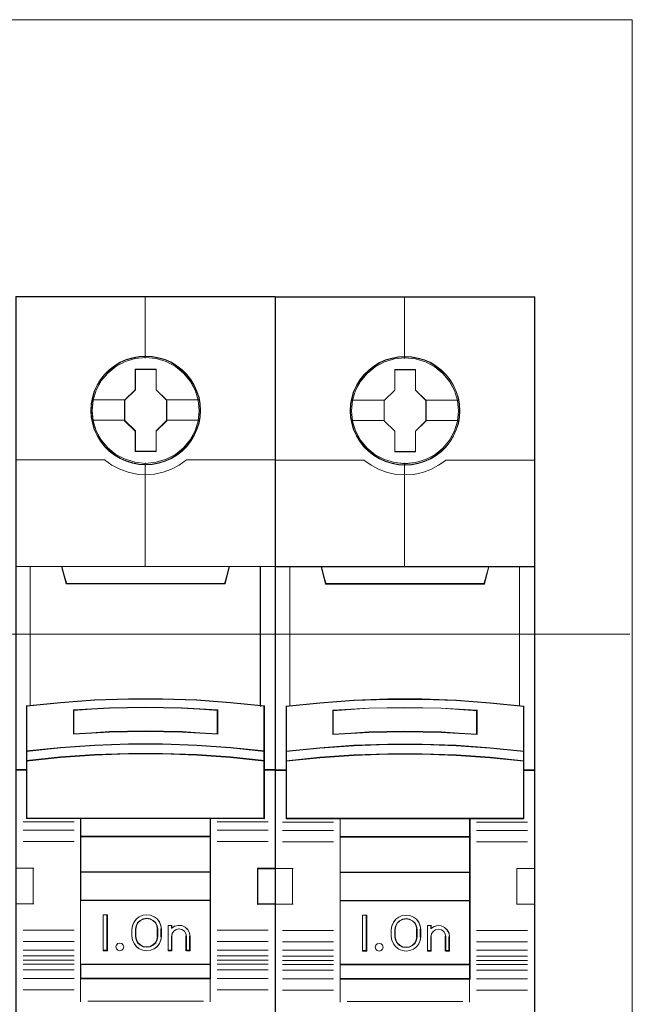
# Model space of a CAD drawing. Header units: millimetres. Extents: x 262469 to 275208, y -32539 to 9411.
# Tile 33 of 256: x 270200 to 270247, y -26477 to -26402. Entities that reach past the tile are written whole.
import ezdxf

# ---------------------------------------------------------------- set-up
doc = ezdxf.new("R2010")
doc.units = ezdxf.units.MM
doc.header["$LTSCALE"] = 100
doc.layers.add('$ ele elektryka', color=1, linetype='Continuous', lineweight=30)
doc.layers.add('$ IE SCHEMAT', color=7, linetype='Continuous', lineweight=0)

msp = doc.modelspace()

# ---------------------------------------------------------------- linework, layer by layer
at = {"layer": '$ ele elektryka', "color": 7, "lineweight": 0}
for points in [[(270219.283, -26422.946), (270199.493, -26422.946), (270199.493, -26512.893), (270219.283, -26512.893), (270219.283, -26422.946)], [(270239.072, -26422.97), (270219.283, -26422.97), (270219.283, -26512.917), (270239.072, -26512.917), (270239.072, -26422.97)], [(270213.579, -26431.644), (270213.554, -26431.146), (270213.474, -26430.649), (270213.302, -26430.17), (270213.099, -26429.709), (270212.841, -26429.279), (270212.534, -26428.897), (270212.165, -26428.545), (270211.76, -26428.236), (270211.354, -26427.969), (270210.875, -26427.763), (270210.396, -26427.623), (270209.892, -26427.526), (270209.394, -26427.502), (270208.89, -26427.526), (270208.398, -26427.623), (270207.901, -26427.763), (270207.446, -26427.969), (270207.016, -26428.236), (270206.616, -26428.545), (270206.242, -26428.897), (270205.953, -26429.279), (270205.682, -26429.709), (270205.461, -26430.17), (270205.332, -26430.649), (270205.234, -26431.146), (270205.197, -26431.644), (270205.234, -26432.135), (270205.332, -26432.62), (270205.461, -26433.099), (270205.682, -26433.554), (270205.953, -26433.99), (270206.242, -26434.384), (270206.616, -26434.736), (270207.016, -26435.045), (270207.446, -26435.3), (270207.901, -26435.506), (270208.398, -26435.652), (270208.89, -26435.755), (270209.394, -26435.779), (270209.892, -26435.755), (270210.396, -26435.652), (270210.875, -26435.506), (270211.354, -26435.3), (270211.76, -26435.045), (270212.165, -26434.736), (270212.534, -26434.384), (270212.841, -26433.99), (270213.099, -26433.554), (270213.302, -26433.099), (270213.474, -26432.62), (270213.554, -26432.135), (270213.579, -26431.644)], [(270213.579, -26431.644), (270213.554, -26431.146), (270213.474, -26430.649), (270213.302, -26430.17), (270213.099, -26429.709), (270212.841, -26429.279), (270212.534, -26428.897), (270212.165, -26428.545), (270211.76, -26428.236), (270211.354, -26427.969), (270210.875, -26427.763), (270210.396, -26427.623), (270209.892, -26427.526), (270209.394, -26427.502), (270208.89, -26427.526), (270208.398, -26427.623), (270207.901, -26427.763), (270207.446, -26427.969), (270207.016, -26428.236), (270206.616, -26428.545), (270206.242, -26428.897), (270205.953, -26429.279), (270205.682, -26429.709), (270205.461, -26430.17), (270205.332, -26430.649), (270205.234, -26431.146), (270205.197, -26431.644), (270205.234, -26432.135), (270205.332, -26432.62), (270205.461, -26433.099), (270205.682, -26433.554), (270205.953, -26433.99), (270206.242, -26434.384), (270206.616, -26434.736), (270207.016, -26435.045), (270207.446, -26435.3), (270207.901, -26435.506), (270208.398, -26435.652), (270208.89, -26435.755), (270209.394, -26435.779), (270209.892, -26435.755), (270210.396, -26435.652), (270210.875, -26435.506), (270211.354, -26435.3), (270211.76, -26435.045), (270212.165, -26434.736), (270212.534, -26434.384), (270212.841, -26433.99), (270213.099, -26433.554), (270213.302, -26433.099), (270213.474, -26432.62), (270213.554, -26432.135), (270213.579, -26431.644)], [(270233.368, -26431.667), (270233.344, -26431.17), (270233.264, -26430.672), (270233.092, -26430.193), (270232.889, -26429.733), (270232.631, -26429.302), (270232.324, -26428.92), (270231.955, -26428.568), (270231.549, -26428.259), (270231.144, -26427.992), (270230.664, -26427.786), (270230.185, -26427.647), (270229.681, -26427.55), (270229.184, -26427.525), (270228.68, -26427.55), (270228.188, -26427.647), (270227.69, -26427.786), (270227.236, -26427.992), (270226.806, -26428.259), (270226.406, -26428.568), (270226.031, -26428.92), (270225.743, -26429.302), (270225.472, -26429.733), (270225.251, -26430.193), (270225.122, -26430.672), (270225.024, -26431.17), (270224.987, -26431.667), (270225.024, -26432.158), (270225.122, -26432.643), (270225.251, -26433.122), (270225.472, -26433.577), (270225.743, -26434.014), (270226.031, -26434.408), (270226.406, -26434.759), (270226.806, -26435.069), (270227.236, -26435.323), (270227.69, -26435.53), (270228.188, -26435.675), (270228.68, -26435.778), (270229.184, -26435.802), (270229.681, -26435.778), (270230.185, -26435.675), (270230.664, -26435.53), (270231.144, -26435.323), (270231.549, -26435.069), (270231.955, -26434.759), (270232.324, -26434.408), (270232.631, -26434.014), (270232.889, -26433.577), (270233.092, -26433.122), (270233.264, -26432.643), (270233.344, -26432.158), (270233.368, -26431.667)], [(270233.368, -26431.667), (270233.344, -26431.17), (270233.264, -26430.672), (270233.092, -26430.193), (270232.889, -26429.733), (270232.631, -26429.302), (270232.324, -26428.92), (270231.955, -26428.568), (270231.549, -26428.259), (270231.144, -26427.992), (270230.664, -26427.786), (270230.185, -26427.647), (270229.681, -26427.55), (270229.184, -26427.525), (270228.68, -26427.55), (270228.188, -26427.647), (270227.69, -26427.786), (270227.236, -26427.992), (270226.806, -26428.259), (270226.406, -26428.568), (270226.031, -26428.92), (270225.743, -26429.302), (270225.472, -26429.733), (270225.251, -26430.193), (270225.122, -26430.672), (270225.024, -26431.17), (270224.987, -26431.667), (270225.024, -26432.158), (270225.122, -26432.643), (270225.251, -26433.122), (270225.472, -26433.577), (270225.743, -26434.014), (270226.031, -26434.408), (270226.406, -26434.759), (270226.806, -26435.069), (270227.236, -26435.323), (270227.69, -26435.53), (270228.188, -26435.675), (270228.68, -26435.778), (270229.184, -26435.802), (270229.681, -26435.778), (270230.185, -26435.675), (270230.664, -26435.53), (270231.144, -26435.323), (270231.549, -26435.069), (270231.955, -26434.759), (270232.324, -26434.408), (270232.631, -26434.014), (270232.889, -26433.577), (270233.092, -26433.122), (270233.264, -26432.643), (270233.344, -26432.158), (270233.368, -26431.667)], [(270208.601, -26428.499), (270210.201, -26428.499), (270210.201, -26430.072), (270210.994, -26430.849), (270210.994, -26432.421), (270210.201, -26433.21), (270210.201, -26434.77), (270208.601, -26434.77), (270208.601, -26433.21), (270207.789, -26432.421), (270207.789, -26430.849), (270208.601, -26430.072), (270208.601, -26428.499)], [(270208.601, -26428.499), (270210.201, -26428.499), (270210.201, -26428.499), (270210.201, -26430.072), (270210.201, -26430.072), (270210.994, -26430.849), (270210.994, -26430.849), (270210.994, -26432.421), (270210.994, -26432.421), (270210.201, -26433.21), (270210.201, -26433.21), (270210.201, -26434.77), (270210.201, -26434.77), (270208.601, -26434.77), (270208.601, -26434.77), (270208.601, -26433.21), (270208.601, -26433.21), (270207.789, -26432.421), (270207.789, -26432.421), (270207.789, -26430.849), (270207.789, -26430.849), (270208.601, -26430.072), (270208.601, -26430.072), (270208.601, -26428.499), (270208.601, -26428.499)], [(270208.61, -26428.519), (270210.188, -26428.519), (270210.188, -26430.081), (270210.971, -26430.853), (270210.971, -26432.416), (270210.188, -26433.2), (270210.188, -26434.751), (270208.61, -26434.751), (270208.61, -26433.2), (270207.808, -26432.416), (270207.808, -26430.853), (270208.61, -26430.081), (270208.61, -26428.519)], [(270228.391, -26428.523), (270229.99, -26428.523), (270229.99, -26430.095), (270230.784, -26430.872), (270230.784, -26432.444), (270229.99, -26433.233), (270229.99, -26434.794), (270228.391, -26434.794), (270228.391, -26433.233), (270227.579, -26432.444), (270227.579, -26430.872), (270228.391, -26430.095), (270228.391, -26428.523)], [(270228.391, -26428.523), (270229.99, -26428.523), (270229.99, -26428.523), (270229.99, -26430.095), (270229.99, -26430.095), (270230.784, -26430.872), (270230.784, -26430.872), (270230.784, -26432.444), (270230.784, -26432.444), (270229.99, -26433.233), (270229.99, -26433.233), (270229.99, -26434.794), (270229.99, -26434.794), (270228.391, -26434.794), (270228.391, -26434.794), (270228.391, -26433.233), (270228.391, -26433.233), (270227.579, -26432.444), (270227.579, -26432.444), (270227.579, -26430.872), (270227.579, -26430.872), (270228.391, -26430.095), (270228.391, -26430.095), (270228.391, -26428.523), (270228.391, -26428.523)], [(270228.399, -26428.542), (270229.978, -26428.542), (270229.978, -26430.105), (270230.761, -26430.877), (270230.761, -26432.439), (270229.978, -26433.224), (270229.978, -26434.774), (270228.399, -26434.774), (270228.399, -26433.224), (270227.598, -26432.439), (270227.598, -26430.877), (270228.399, -26430.105), (270228.399, -26428.542)], [(270203.331, -26444.875), (270215.445, -26444.875), (270215.794, -26443.529), (270209.382, -26443.529), (270202.981, -26443.529), (270203.331, -26444.875)], [(270227.879, -26453.673), (270230.476, -26453.673), (270233.072, -26453.769), (270235.662, -26453.951), (270238.252, -26454.205), (270238.252, -26457.657), (270238.252, -26458.394), (270238.252, -26459.09), (270239.072, -26459.09), (270239.072, -26443.552), (270237.97, -26443.552), (270235.576, -26443.552), (270235.227, -26444.852), (270223.128, -26444.852), (270222.779, -26443.552), (270220.385, -26443.552), (270219.283, -26443.552), (270219.283, -26459.09), (270220.103, -26459.09), (270220.103, -26458.394), (270220.103, -26457.657), (270220.103, -26454.205), (270222.681, -26453.951), (270225.283, -26453.769), (270227.879, -26453.673)], [(270223.12, -26444.898), (270235.234, -26444.898), (270235.584, -26443.552), (270229.171, -26443.552), (270222.771, -26443.552), (270223.12, -26444.898)], [(270213.283, -26457.193), (270215.873, -26457.37), (270218.464, -26457.638), (270218.464, -26454.158), (270215.873, -26453.902), (270213.283, -26453.719), (270210.686, -26453.622), (270208.089, -26453.622), (270205.493, -26453.719), (270202.89, -26453.902), (270200.312, -26454.158), (270200.312, -26457.638), (270202.89, -26457.37), (270205.493, -26457.193), (270208.089, -26457.102), (270210.686, -26457.102), (270213.283, -26457.193)], [(270233.072, -26457.217), (270235.663, -26457.393), (270238.254, -26457.662), (270238.254, -26454.182), (270235.663, -26453.926), (270233.072, -26453.743), (270230.476, -26453.645), (270227.879, -26453.645), (270225.282, -26453.743), (270222.68, -26453.926), (270220.101, -26454.182), (270220.101, -26457.662), (270222.68, -26457.393), (270225.282, -26457.217), (270227.879, -26457.125), (270230.476, -26457.125), (270233.072, -26457.217)], [(270214.898, -26454.476), (270214.898, -26456.319), (270212.143, -26456.165), (270209.382, -26456.115), (270206.633, -26456.165), (270203.878, -26456.319), (270203.878, -26454.476), (270206.633, -26454.315), (270209.382, -26454.266), (270212.143, -26454.315), (270214.898, -26454.476)], [(270212.143, -26456.165), (270214.898, -26456.319), (270214.898, -26454.476), (270212.143, -26454.315), (270209.382, -26454.266), (270206.633, -26454.315), (270203.878, -26454.476), (270203.878, -26456.319), (270206.633, -26456.165), (270209.382, -26456.115), (270212.143, -26456.165)], [(270234.688, -26454.499), (270234.688, -26456.342), (270231.932, -26456.188), (270229.171, -26456.139), (270226.422, -26456.188), (270223.667, -26456.342), (270223.667, -26454.499), (270226.422, -26454.339), (270229.171, -26454.289), (270231.932, -26454.339), (270234.688, -26454.499)], [(270231.932, -26456.188), (270234.688, -26456.342), (270234.688, -26454.499), (270231.932, -26454.339), (270229.171, -26454.289), (270226.422, -26454.339), (270223.667, -26454.499), (270223.667, -26456.342), (270226.422, -26456.188), (270229.171, -26456.139), (270231.932, -26456.188)], [(270215.873, -26457.336), (270213.283, -26457.154), (270210.686, -26457.06), (270208.089, -26457.06), (270205.493, -26457.154), (270202.89, -26457.336), (270200.312, -26457.611), (270200.312, -26458.376), (270202.89, -26458.1), (270205.493, -26457.918), (270208.089, -26457.824), (270210.686, -26457.824), (270213.283, -26457.918), (270215.873, -26458.1), (270218.464, -26458.376), (270218.464, -26457.611), (270215.873, -26457.336)], [(270235.663, -26457.359), (270233.072, -26457.177), (270230.476, -26457.083), (270227.879, -26457.083), (270225.282, -26457.177), (270222.68, -26457.359), (270220.101, -26457.635), (270220.101, -26458.399), (270222.68, -26458.123), (270225.282, -26457.942), (270227.879, -26457.848), (270230.476, -26457.848), (270233.072, -26457.942), (270235.663, -26458.123), (270238.254, -26458.399), (270238.254, -26457.635), (270235.663, -26457.359)], [(270213.283, -26457.889), (270210.686, -26457.797), (270208.089, -26457.797), (270205.493, -26457.889), (270202.89, -26458.065), (270200.312, -26458.333), (270200.312, -26459.033), (270200.312, -26462.768), (270204.439, -26462.768), (270214.336, -26462.768), (270218.464, -26462.768), (270218.464, -26459.033), (270218.464, -26458.333), (270215.873, -26458.065), (270213.283, -26457.889)], [(270233.072, -26457.912), (270230.476, -26457.821), (270227.879, -26457.821), (270225.282, -26457.912), (270222.68, -26458.088), (270220.101, -26458.356), (270220.101, -26459.056), (270220.101, -26462.792), (270224.229, -26462.792), (270234.126, -26462.792), (270238.254, -26462.792), (270238.254, -26459.056), (270238.254, -26458.356), (270235.663, -26458.088), (270233.072, -26457.912)], [(270204.429, -26464.15), (270214.347, -26464.15), (270214.347, -26462.722), (270204.429, -26462.722), (270204.429, -26464.15)], [(270224.218, -26464.173), (270234.137, -26464.173), (270234.137, -26462.745), (270224.218, -26462.745), (270224.218, -26464.173)], [(270214.347, -26464.103), (270204.429, -26464.103), (270204.429, -26466.862), (270214.347, -26466.862), (270214.347, -26464.103)], [(270234.137, -26464.127), (270224.218, -26464.127), (270224.218, -26466.886), (270234.137, -26466.886), (270234.137, -26464.127)], [(270214.347, -26466.816), (270204.429, -26466.816), (270204.429, -26469.024), (270214.347, -26469.024), (270214.347, -26466.816)], [(270234.137, -26466.839), (270224.218, -26466.839), (270224.218, -26469.047), (270234.137, -26469.047), (270234.137, -26466.839)], [(270204.429, -26473.902), (270214.347, -26473.902), (270214.347, -26468.977), (270204.429, -26468.977), (270204.429, -26473.902)], [(270224.218, -26473.925), (270234.137, -26473.925), (270234.137, -26469), (270224.218, -26469), (270224.218, -26473.925)], [(270206.481, -26470.095), (270206.481, -26472.854), (270206.152, -26472.854), (270206.152, -26470.095), (270206.481, -26470.095)], [(270210.555, -26470.916), (270210.598, -26471.192), (270210.598, -26471.756), (270210.555, -26472.032), (270210.436, -26472.302), (270210.267, -26472.535), (270210.036, -26472.701), (270209.762, -26472.811), (270209.474, -26472.854), (270209.181, -26472.811), (270208.906, -26472.701), (270208.681, -26472.535), (270208.506, -26472.302), (270208.388, -26472.032), (270208.344, -26471.756), (270208.344, -26471.192), (270208.388, -26470.916), (270208.506, -26470.647), (270208.681, -26470.414), (270208.906, -26470.248), (270209.181, -26470.138), (270209.474, -26470.095), (270209.762, -26470.138), (270210.036, -26470.248), (270210.267, -26470.414), (270210.436, -26470.647), (270210.555, -26470.916)], [(270226.271, -26470.118), (270226.271, -26472.877), (270225.941, -26472.877), (270225.941, -26470.118), (270226.271, -26470.118)], [(270230.344, -26470.94), (270230.388, -26471.216), (270230.388, -26471.78), (270230.344, -26472.056), (270230.226, -26472.325), (270230.057, -26472.558), (270229.826, -26472.724), (270229.551, -26472.834), (270229.264, -26472.877), (270228.97, -26472.834), (270228.696, -26472.724), (270228.471, -26472.558), (270228.296, -26472.325), (270228.177, -26472.056), (270228.134, -26471.78), (270228.134, -26471.216), (270228.177, -26470.94), (270228.296, -26470.67), (270228.471, -26470.437), (270228.696, -26470.271), (270228.97, -26470.161), (270229.264, -26470.118), (270229.551, -26470.161), (270229.826, -26470.271), (270230.057, -26470.437), (270230.226, -26470.67), (270230.344, -26470.94)], [(270210.315, -26471.756), (270210.315, -26471.191), (270210.271, -26470.945), (270210.158, -26470.711), (270209.963, -26470.526), (270209.73, -26470.409), (270209.472, -26470.366), (270209.208, -26470.409), (270208.976, -26470.526), (270208.781, -26470.711), (270208.667, -26470.945), (270208.623, -26471.191), (270208.623, -26471.756), (270208.667, -26472.002), (270208.781, -26472.236), (270208.976, -26472.421), (270209.208, -26472.538), (270209.472, -26472.574), (270209.73, -26472.538), (270209.963, -26472.421), (270210.158, -26472.236), (270210.271, -26472.002), (270210.315, -26471.756)], [(270211.608, -26470.968), (270211.885, -26470.906), (270212.149, -26470.931), (270212.407, -26471.042), (270212.608, -26471.234), (270212.747, -26471.475), (270212.791, -26471.747), (270212.791, -26472.854), (270212.502, -26472.854), (270212.502, -26471.747), (270212.457, -26471.524), (270212.344, -26471.345), (270212.162, -26471.221), (270211.935, -26471.178), (270211.722, -26471.221), (270211.546, -26471.345), (270211.413, -26471.524), (270211.376, -26471.747), (270211.376, -26472.854), (270211.099, -26472.854), (270211.099, -26470.906), (270211.376, -26470.906), (270211.376, -26471.116), (270211.608, -26470.968)], [(270230.105, -26471.78), (270230.105, -26471.214), (270230.061, -26470.968), (270229.948, -26470.734), (270229.753, -26470.55), (270229.52, -26470.433), (270229.262, -26470.39), (270228.998, -26470.433), (270228.765, -26470.55), (270228.57, -26470.734), (270228.457, -26470.968), (270228.413, -26471.214), (270228.413, -26471.78), (270228.457, -26472.026), (270228.57, -26472.259), (270228.765, -26472.444), (270228.998, -26472.561), (270229.262, -26472.598), (270229.52, -26472.561), (270229.753, -26472.444), (270229.948, -26472.259), (270230.061, -26472.026), (270230.105, -26471.78)], [(270231.398, -26470.991), (270231.675, -26470.929), (270231.939, -26470.954), (270232.197, -26471.065), (270232.398, -26471.257), (270232.536, -26471.498), (270232.581, -26471.77), (270232.581, -26472.877), (270232.291, -26472.877), (270232.291, -26471.77), (270232.247, -26471.548), (270232.134, -26471.368), (270231.952, -26471.245), (270231.725, -26471.201), (270231.511, -26471.245), (270231.335, -26471.368), (270231.203, -26471.548), (270231.165, -26471.77), (270231.165, -26472.877), (270230.889, -26472.877), (270230.889, -26470.929), (270231.165, -26470.929), (270231.165, -26471.139), (270231.398, -26470.991)], [(270207.676, -26472.408), (270207.715, -26472.552), (270207.676, -26472.697), (270207.569, -26472.808), (270207.423, -26472.854), (270207.264, -26472.808), (270207.164, -26472.697), (270207.118, -26472.552), (270207.164, -26472.408), (270207.264, -26472.297), (270207.423, -26472.264), (270207.569, -26472.297), (270207.676, -26472.408)], [(270227.465, -26472.431), (270227.505, -26472.576), (270227.465, -26472.72), (270227.359, -26472.831), (270227.213, -26472.877), (270227.054, -26472.831), (270226.954, -26472.72), (270226.907, -26472.576), (270226.954, -26472.431), (270227.054, -26472.32), (270227.213, -26472.287), (270227.359, -26472.32), (270227.465, -26472.431)], [(270214.347, -26473.855), (270204.429, -26473.855), (270204.429, -26474.988), (270214.347, -26474.988), (270214.347, -26473.855)], [(270234.137, -26473.878), (270224.218, -26473.878), (270224.218, -26475.011), (270234.137, -26475.011), (270234.137, -26473.878)]]:
    msp.add_lwpolyline(points, close=True, dxfattribs=at)
at = {"layer": '$ ele elektryka', "color": 139, "lineweight": 0}
for points in [[(270219.283, -26422.946), (270199.493, -26422.946), (270199.493, -26512.893), (270219.283, -26512.893), (270219.283, -26422.946)], [(270239.072, -26422.97), (270219.283, -26422.97), (270219.283, -26512.917), (270239.072, -26512.917), (270239.072, -26422.97)], [(270213.555, -26431.644), (270213.531, -26431.149), (270213.451, -26430.655), (270213.28, -26430.178), (270213.079, -26429.72), (270212.822, -26429.292), (270212.516, -26428.912), (270212.15, -26428.562), (270211.746, -26428.255), (270211.343, -26427.99), (270210.867, -26427.785), (270210.39, -26427.646), (270209.889, -26427.549), (270209.394, -26427.525), (270208.893, -26427.549), (270208.404, -26427.646), (270207.909, -26427.785), (270207.457, -26427.99), (270207.029, -26428.255), (270206.632, -26428.562), (270206.259, -26428.912), (270205.972, -26429.292), (270205.703, -26429.72), (270205.483, -26430.178), (270205.355, -26430.655), (270205.257, -26431.149), (270205.22, -26431.644), (270205.257, -26432.132), (270205.355, -26432.614), (270205.483, -26433.091), (270205.703, -26433.543), (270205.972, -26433.977), (270206.259, -26434.369), (270206.632, -26434.719), (270207.029, -26435.026), (270207.457, -26435.28), (270207.909, -26435.485), (270208.404, -26435.629), (270208.893, -26435.732), (270209.394, -26435.756), (270209.889, -26435.732), (270210.39, -26435.629), (270210.867, -26435.485), (270211.343, -26435.28), (270211.746, -26435.026), (270212.15, -26434.719), (270212.516, -26434.369), (270212.822, -26433.977), (270213.079, -26433.543), (270213.28, -26433.091), (270213.451, -26432.614), (270213.531, -26432.132), (270213.555, -26431.644)], [(270213.482, -26431.644), (270213.395, -26430.85), (270213.168, -26430.099), (270212.793, -26429.401), (270212.277, -26428.789), (270211.662, -26428.286), (270210.955, -26427.916), (270210.187, -26427.68), (270209.388, -26427.607), (270208.589, -26427.68), (270207.82, -26427.916), (270207.12, -26428.286), (270206.499, -26428.789), (270205.982, -26429.401), (270205.608, -26430.099), (270205.38, -26430.85), (270205.294, -26431.644), (270205.38, -26432.433), (270205.608, -26433.19), (270205.982, -26433.882), (270206.499, -26434.494), (270207.12, -26434.991), (270207.82, -26435.367), (270208.589, -26435.597), (270209.388, -26435.682), (270210.187, -26435.597), (270210.955, -26435.367), (270211.662, -26434.991), (270212.277, -26434.494), (270212.793, -26433.882), (270213.168, -26433.19), (270213.395, -26432.433), (270213.482, -26431.644)], [(270213.474, -26431.638), (270213.394, -26430.85), (270213.167, -26430.098), (270212.786, -26429.395), (270212.282, -26428.783), (270211.661, -26428.286), (270210.948, -26427.91), (270210.18, -26427.68), (270209.382, -26427.607), (270208.589, -26427.68), (270207.827, -26427.91), (270207.114, -26428.286), (270206.494, -26428.783), (270205.99, -26429.395), (270205.609, -26430.098), (270205.376, -26430.85), (270205.302, -26431.638), (270205.376, -26432.426), (270205.609, -26433.183), (270205.99, -26433.874), (270206.494, -26434.492), (270207.114, -26434.989), (270207.827, -26435.359), (270208.589, -26435.596), (270209.382, -26435.674), (270210.18, -26435.596), (270210.948, -26435.359), (270211.661, -26434.989), (270212.282, -26434.492), (270212.786, -26433.874), (270213.167, -26433.183), (270213.394, -26432.426), (270213.474, -26431.638)], [(270233.345, -26431.667), (270233.32, -26431.172), (270233.241, -26430.678), (270233.07, -26430.202), (270232.868, -26429.743), (270232.612, -26429.315), (270232.306, -26428.935), (270231.939, -26428.586), (270231.536, -26428.278), (270231.133, -26428.013), (270230.656, -26427.808), (270230.18, -26427.669), (270229.679, -26427.573), (270229.184, -26427.549), (270228.682, -26427.573), (270228.194, -26427.669), (270227.699, -26427.808), (270227.246, -26428.013), (270226.819, -26428.278), (270226.422, -26428.586), (270226.049, -26428.935), (270225.762, -26429.315), (270225.493, -26429.743), (270225.273, -26430.202), (270225.144, -26430.678), (270225.047, -26431.172), (270225.01, -26431.667), (270225.047, -26432.155), (270225.144, -26432.638), (270225.273, -26433.114), (270225.493, -26433.566), (270225.762, -26434), (270226.049, -26434.392), (270226.422, -26434.742), (270226.819, -26435.05), (270227.246, -26435.303), (270227.699, -26435.508), (270228.194, -26435.653), (270228.682, -26435.755), (270229.184, -26435.779), (270229.679, -26435.755), (270230.18, -26435.653), (270230.656, -26435.508), (270231.133, -26435.303), (270231.536, -26435.05), (270231.939, -26434.742), (270232.306, -26434.392), (270232.612, -26434), (270232.868, -26433.566), (270233.07, -26433.114), (270233.241, -26432.638), (270233.32, -26432.155), (270233.345, -26431.667)], [(270233.271, -26431.668), (270233.185, -26430.874), (270232.958, -26430.122), (270232.583, -26429.425), (270232.066, -26428.812), (270231.452, -26428.309), (270230.745, -26427.939), (270229.977, -26427.703), (270229.177, -26427.63), (270228.378, -26427.703), (270227.61, -26427.939), (270226.909, -26428.309), (270226.288, -26428.812), (270225.772, -26429.425), (270225.397, -26430.122), (270225.17, -26430.874), (270225.084, -26431.668), (270225.17, -26432.456), (270225.397, -26433.214), (270225.772, -26433.905), (270226.288, -26434.517), (270226.909, -26435.014), (270227.61, -26435.39), (270228.378, -26435.621), (270229.177, -26435.705), (270229.977, -26435.621), (270230.745, -26435.39), (270231.452, -26435.014), (270232.066, -26434.517), (270232.583, -26433.905), (270232.958, -26433.214), (270233.185, -26432.456), (270233.271, -26431.668)], [(270233.263, -26431.661), (270233.184, -26430.873), (270232.956, -26430.121), (270232.575, -26429.418), (270232.071, -26428.806), (270231.451, -26428.309), (270230.738, -26427.933), (270229.97, -26427.703), (270229.171, -26427.63), (270228.379, -26427.703), (270227.617, -26427.933), (270226.904, -26428.309), (270226.283, -26428.806), (270225.78, -26429.418), (270225.399, -26430.121), (270225.165, -26430.873), (270225.091, -26431.661), (270225.165, -26432.449), (270225.399, -26433.206), (270225.78, -26433.897), (270226.283, -26434.516), (270226.904, -26435.013), (270227.617, -26435.383), (270228.379, -26435.619), (270229.171, -26435.698), (270229.97, -26435.619), (270230.738, -26435.383), (270231.451, -26435.013), (270232.071, -26434.516), (270232.575, -26433.897), (270232.956, -26433.206), (270233.184, -26432.449), (270233.263, -26431.661)], [(270213.273, -26457.911), (270210.683, -26457.821), (270208.093, -26457.821), (270205.503, -26457.911), (270202.907, -26458.086), (270200.335, -26458.351), (270200.335, -26459.045), (270200.335, -26462.749), (270204.452, -26462.749), (270214.323, -26462.749), (270218.441, -26462.749), (270218.441, -26459.045), (270218.441, -26458.351), (270215.857, -26458.086), (270213.273, -26457.911)], [(270233.062, -26457.934), (270230.472, -26457.844), (270227.882, -26457.844), (270225.292, -26457.934), (270222.696, -26458.109), (270220.125, -26458.375), (270220.125, -26459.068), (270220.125, -26462.772), (270224.242, -26462.772), (270234.113, -26462.772), (270238.23, -26462.772), (270238.23, -26459.068), (270238.23, -26458.375), (270235.646, -26458.109), (270233.062, -26457.934)], [(270207.715, -26472.552), (270207.676, -26472.408), (270207.569, -26472.297), (270207.423, -26472.264), (270207.264, -26472.297), (270207.164, -26472.408), (270207.118, -26472.552), (270207.164, -26472.697), (270207.264, -26472.808), (270207.423, -26472.854), (270207.569, -26472.808), (270207.676, -26472.697), (270207.715, -26472.552)], [(270227.505, -26472.576), (270227.465, -26472.431), (270227.359, -26472.32), (270227.213, -26472.287), (270227.054, -26472.32), (270226.954, -26472.431), (270226.907, -26472.576), (270226.954, -26472.72), (270227.054, -26472.831), (270227.213, -26472.877), (270227.359, -26472.831), (270227.465, -26472.72), (270227.505, -26472.576)]]:
    msp.add_lwpolyline(points, close=True, dxfattribs=at)
at = {"layer": '$ ele elektryka', "color": 59, "lineweight": 0}
for points in [[(270219.259, -26422.97), (270199.516, -26422.97), (270199.516, -26512.874), (270219.259, -26512.874), (270219.259, -26422.97)], [(270239.049, -26422.993), (270219.306, -26422.993), (270219.306, -26512.897), (270239.049, -26512.897), (270239.049, -26422.993)], [(270203.331, -26444.875), (270215.445, -26444.875), (270215.794, -26443.529), (270209.382, -26443.529), (270202.981, -26443.529), (270203.331, -26444.875)], [(270227.882, -26453.668), (270230.472, -26453.668), (270233.063, -26453.765), (270235.646, -26453.945), (270238.23, -26454.199), (270238.23, -26457.641), (270238.23, -26458.377), (270238.23, -26459.07), (270239.049, -26459.07), (270239.049, -26443.575), (270237.949, -26443.575), (270235.561, -26443.575), (270235.213, -26444.871), (270223.142, -26444.871), (270222.794, -26443.575), (270220.405, -26443.575), (270219.306, -26443.575), (270219.306, -26459.07), (270220.124, -26459.07), (270220.124, -26458.377), (270220.124, -26457.641), (270220.124, -26454.199), (270222.696, -26453.945), (270225.292, -26453.765), (270227.882, -26453.668)], [(270223.12, -26444.898), (270235.234, -26444.898), (270235.584, -26443.552), (270229.171, -26443.552), (270222.771, -26443.552), (270223.12, -26444.898)], [(270213.283, -26457.193), (270215.873, -26457.37), (270218.464, -26457.638), (270218.464, -26454.158), (270215.873, -26453.902), (270213.283, -26453.719), (270210.686, -26453.622), (270208.089, -26453.622), (270205.493, -26453.719), (270202.89, -26453.902), (270200.312, -26454.158), (270200.312, -26457.638), (270202.89, -26457.37), (270205.493, -26457.193), (270208.089, -26457.102), (270210.686, -26457.102), (270213.283, -26457.193)], [(270233.072, -26457.217), (270235.663, -26457.393), (270238.254, -26457.662), (270238.254, -26454.182), (270235.663, -26453.926), (270233.072, -26453.743), (270230.476, -26453.645), (270227.879, -26453.645), (270225.282, -26453.743), (270222.68, -26453.926), (270220.101, -26454.182), (270220.101, -26457.662), (270222.68, -26457.393), (270225.282, -26457.217), (270227.879, -26457.125), (270230.476, -26457.125), (270233.072, -26457.217)], [(270214.898, -26454.476), (270214.898, -26456.319), (270212.143, -26456.165), (270209.382, -26456.115), (270206.633, -26456.165), (270203.878, -26456.319), (270203.878, -26454.476), (270206.633, -26454.315), (270209.382, -26454.266), (270212.143, -26454.315), (270214.898, -26454.476)], [(270212.143, -26456.165), (270214.898, -26456.319), (270214.898, -26454.476), (270212.143, -26454.315), (270209.382, -26454.266), (270206.633, -26454.315), (270203.878, -26454.476), (270203.878, -26456.319), (270206.633, -26456.165), (270209.382, -26456.115), (270212.143, -26456.165)], [(270212.131, -26456.148), (270214.875, -26456.299), (270214.875, -26454.491), (270212.131, -26454.334), (270209.382, -26454.285), (270206.644, -26454.334), (270203.901, -26454.491), (270203.901, -26456.299), (270206.644, -26456.148), (270209.382, -26456.1), (270212.131, -26456.148)], [(270234.688, -26454.499), (270234.688, -26456.342), (270231.932, -26456.188), (270229.171, -26456.139), (270226.422, -26456.188), (270223.667, -26456.342), (270223.667, -26454.499), (270226.422, -26454.339), (270229.171, -26454.289), (270231.932, -26454.339), (270234.688, -26454.499)], [(270231.932, -26456.188), (270234.688, -26456.342), (270234.688, -26454.499), (270231.932, -26454.339), (270229.171, -26454.289), (270226.422, -26454.339), (270223.667, -26454.499), (270223.667, -26456.342), (270226.422, -26456.188), (270229.171, -26456.139), (270231.932, -26456.188)], [(270231.921, -26456.172), (270234.664, -26456.323), (270234.664, -26454.514), (270231.921, -26454.357), (270229.171, -26454.309), (270226.434, -26454.357), (270223.691, -26454.514), (270223.691, -26456.323), (270226.434, -26456.172), (270229.171, -26456.123), (270231.921, -26456.172)], [(270215.873, -26457.336), (270213.283, -26457.154), (270210.686, -26457.06), (270208.089, -26457.06), (270205.493, -26457.154), (270202.89, -26457.336), (270200.312, -26457.611), (270200.312, -26458.376), (270202.89, -26458.1), (270205.493, -26457.918), (270208.089, -26457.824), (270210.686, -26457.824), (270213.283, -26457.918), (270215.873, -26458.1), (270218.464, -26458.376), (270218.464, -26457.611), (270215.873, -26457.336)], [(270215.857, -26457.349), (270213.273, -26457.174), (270210.683, -26457.083), (270208.093, -26457.083), (270205.503, -26457.174), (270202.907, -26457.349), (270200.335, -26457.615), (270200.335, -26458.352), (270202.907, -26458.086), (270205.503, -26457.911), (270208.093, -26457.821), (270210.683, -26457.821), (270213.273, -26457.911), (270215.857, -26458.086), (270218.441, -26458.352), (270218.441, -26457.615), (270215.857, -26457.349)], [(270235.663, -26457.359), (270233.072, -26457.177), (270230.476, -26457.083), (270227.879, -26457.083), (270225.282, -26457.177), (270222.68, -26457.359), (270220.101, -26457.635), (270220.101, -26458.399), (270222.68, -26458.123), (270225.282, -26457.942), (270227.879, -26457.848), (270230.476, -26457.848), (270233.072, -26457.942), (270235.663, -26458.123), (270238.254, -26458.399), (270238.254, -26457.635), (270235.663, -26457.359)], [(270235.646, -26457.373), (270233.062, -26457.197), (270230.472, -26457.107), (270227.882, -26457.107), (270225.292, -26457.197), (270222.696, -26457.373), (270220.125, -26457.638), (270220.125, -26458.376), (270222.696, -26458.11), (270225.292, -26457.934), (270227.882, -26457.844), (270230.472, -26457.844), (270233.062, -26457.934), (270235.646, -26458.11), (270238.23, -26458.376), (270238.23, -26457.638), (270235.646, -26457.373)], [(270213.283, -26457.889), (270210.686, -26457.797), (270208.089, -26457.797), (270205.493, -26457.889), (270202.89, -26458.065), (270200.312, -26458.333), (270200.312, -26459.033), (270200.312, -26462.768), (270204.439, -26462.768), (270214.336, -26462.768), (270218.464, -26462.768), (270218.464, -26459.033), (270218.464, -26458.333), (270215.873, -26458.065), (270213.283, -26457.889)], [(270233.072, -26457.912), (270230.476, -26457.821), (270227.879, -26457.821), (270225.282, -26457.912), (270222.68, -26458.088), (270220.101, -26458.356), (270220.101, -26459.056), (270220.101, -26462.792), (270224.229, -26462.792), (270234.126, -26462.792), (270238.254, -26462.792), (270238.254, -26459.056), (270238.254, -26458.356), (270235.663, -26458.088), (270233.072, -26457.912)], [(270204.429, -26464.15), (270214.347, -26464.15), (270214.347, -26462.722), (270204.429, -26462.722), (270204.429, -26464.15)], [(270204.452, -26464.127), (270214.324, -26464.127), (270214.324, -26462.745), (270204.452, -26462.745), (270204.452, -26464.127)], [(270224.218, -26464.173), (270234.137, -26464.173), (270234.137, -26462.745), (270224.218, -26462.745), (270224.218, -26464.173)], [(270224.242, -26464.15), (270234.113, -26464.15), (270234.113, -26462.768), (270224.242, -26462.768), (270224.242, -26464.15)], [(270214.347, -26464.103), (270204.429, -26464.103), (270204.429, -26466.862), (270214.347, -26466.862), (270214.347, -26464.103)], [(270214.324, -26464.123), (270204.452, -26464.123), (270204.452, -26466.839), (270214.324, -26466.839), (270214.324, -26464.123)], [(270234.137, -26464.127), (270224.218, -26464.127), (270224.218, -26466.886), (270234.137, -26466.886), (270234.137, -26464.127)], [(270234.113, -26464.146), (270224.242, -26464.146), (270224.242, -26466.862), (270234.113, -26466.862), (270234.113, -26464.146)], [(270214.347, -26466.816), (270204.429, -26466.816), (270204.429, -26469.024), (270214.347, -26469.024), (270214.347, -26466.816)], [(270214.324, -26466.835), (270204.452, -26466.835), (270204.452, -26469.004), (270214.324, -26469.004), (270214.324, -26466.835)], [(270234.137, -26466.839), (270224.218, -26466.839), (270224.218, -26469.047), (270234.137, -26469.047), (270234.137, -26466.839)], [(270234.113, -26466.858), (270224.242, -26466.858), (270224.242, -26469.028), (270234.113, -26469.028), (270234.113, -26466.858)], [(270204.429, -26473.902), (270214.347, -26473.902), (270214.347, -26468.977), (270204.429, -26468.977), (270204.429, -26473.902)], [(270224.218, -26473.925), (270234.137, -26473.925), (270234.137, -26469), (270224.218, -26469), (270224.218, -26473.925)], [(270206.481, -26470.095), (270206.481, -26472.854), (270206.152, -26472.854), (270206.152, -26470.095), (270206.481, -26470.095)], [(270210.555, -26470.916), (270210.598, -26471.192), (270210.598, -26471.756), (270210.555, -26472.032), (270210.436, -26472.302), (270210.267, -26472.535), (270210.036, -26472.701), (270209.762, -26472.811), (270209.474, -26472.854), (270209.181, -26472.811), (270208.906, -26472.701), (270208.681, -26472.535), (270208.506, -26472.302), (270208.388, -26472.032), (270208.344, -26471.756), (270208.344, -26471.192), (270208.388, -26470.916), (270208.506, -26470.647), (270208.681, -26470.414), (270208.906, -26470.248), (270209.181, -26470.138), (270209.474, -26470.095), (270209.762, -26470.138), (270210.036, -26470.248), (270210.267, -26470.414), (270210.436, -26470.647), (270210.555, -26470.916)], [(270226.271, -26470.118), (270226.271, -26472.877), (270225.941, -26472.877), (270225.941, -26470.118), (270226.271, -26470.118)], [(270230.344, -26470.94), (270230.388, -26471.216), (270230.388, -26471.78), (270230.344, -26472.056), (270230.226, -26472.325), (270230.057, -26472.558), (270229.826, -26472.724), (270229.551, -26472.834), (270229.264, -26472.877), (270228.97, -26472.834), (270228.696, -26472.724), (270228.471, -26472.558), (270228.296, -26472.325), (270228.177, -26472.056), (270228.134, -26471.78), (270228.134, -26471.216), (270228.177, -26470.94), (270228.296, -26470.67), (270228.471, -26470.437), (270228.696, -26470.271), (270228.97, -26470.161), (270229.264, -26470.118), (270229.551, -26470.161), (270229.826, -26470.271), (270230.057, -26470.437), (270230.226, -26470.67), (270230.344, -26470.94)], [(270210.315, -26471.756), (270210.315, -26471.191), (270210.271, -26470.945), (270210.158, -26470.711), (270209.963, -26470.526), (270209.73, -26470.409), (270209.472, -26470.366), (270209.208, -26470.409), (270208.976, -26470.526), (270208.781, -26470.711), (270208.667, -26470.945), (270208.623, -26471.191), (270208.623, -26471.756), (270208.667, -26472.002), (270208.781, -26472.236), (270208.976, -26472.421), (270209.208, -26472.538), (270209.472, -26472.574), (270209.73, -26472.538), (270209.963, -26472.421), (270210.158, -26472.236), (270210.271, -26472.002), (270210.315, -26471.756)], [(270210.292, -26471.751), (270210.292, -26471.196), (270210.249, -26470.954), (270210.139, -26470.724), (270209.949, -26470.543), (270209.723, -26470.428), (270209.472, -26470.386), (270209.215, -26470.428), (270208.989, -26470.543), (270208.8, -26470.724), (270208.689, -26470.954), (270208.647, -26471.196), (270208.647, -26471.751), (270208.689, -26471.993), (270208.8, -26472.223), (270208.989, -26472.404), (270209.215, -26472.519), (270209.472, -26472.555), (270209.723, -26472.519), (270209.949, -26472.404), (270210.139, -26472.223), (270210.249, -26471.993), (270210.292, -26471.751)], [(270211.608, -26470.968), (270211.885, -26470.906), (270212.149, -26470.931), (270212.407, -26471.042), (270212.608, -26471.234), (270212.747, -26471.475), (270212.791, -26471.747), (270212.791, -26472.854), (270212.502, -26472.854), (270212.502, -26471.747), (270212.457, -26471.524), (270212.344, -26471.345), (270212.162, -26471.221), (270211.935, -26471.178), (270211.722, -26471.221), (270211.546, -26471.345), (270211.413, -26471.524), (270211.376, -26471.747), (270211.376, -26472.854), (270211.099, -26472.854), (270211.099, -26470.906), (270211.376, -26470.906), (270211.376, -26471.116), (270211.608, -26470.968)], [(270230.105, -26471.78), (270230.105, -26471.214), (270230.061, -26470.968), (270229.948, -26470.734), (270229.753, -26470.55), (270229.52, -26470.433), (270229.262, -26470.39), (270228.998, -26470.433), (270228.765, -26470.55), (270228.57, -26470.734), (270228.457, -26470.968), (270228.413, -26471.214), (270228.413, -26471.78), (270228.457, -26472.026), (270228.57, -26472.259), (270228.765, -26472.444), (270228.998, -26472.561), (270229.262, -26472.598), (270229.52, -26472.561), (270229.753, -26472.444), (270229.948, -26472.259), (270230.061, -26472.026), (270230.105, -26471.78)], [(270230.082, -26471.775), (270230.082, -26471.219), (270230.039, -26470.977), (270229.929, -26470.747), (270229.739, -26470.566), (270229.513, -26470.451), (270229.262, -26470.409), (270229.005, -26470.451), (270228.779, -26470.566), (270228.589, -26470.747), (270228.479, -26470.977), (270228.436, -26471.219), (270228.436, -26471.775), (270228.479, -26472.016), (270228.589, -26472.246), (270228.779, -26472.427), (270229.005, -26472.542), (270229.262, -26472.578), (270229.513, -26472.542), (270229.739, -26472.427), (270229.929, -26472.246), (270230.039, -26472.016), (270230.082, -26471.775)], [(270231.398, -26470.991), (270231.675, -26470.929), (270231.939, -26470.954), (270232.197, -26471.065), (270232.398, -26471.257), (270232.536, -26471.498), (270232.581, -26471.77), (270232.581, -26472.877), (270232.291, -26472.877), (270232.291, -26471.77), (270232.247, -26471.548), (270232.134, -26471.368), (270231.952, -26471.245), (270231.725, -26471.201), (270231.511, -26471.245), (270231.335, -26471.368), (270231.203, -26471.548), (270231.165, -26471.77), (270231.165, -26472.877), (270230.889, -26472.877), (270230.889, -26470.929), (270231.165, -26470.929), (270231.165, -26471.139), (270231.398, -26470.991)], [(270207.676, -26472.408), (270207.715, -26472.552), (270207.676, -26472.697), (270207.569, -26472.808), (270207.423, -26472.854), (270207.264, -26472.808), (270207.164, -26472.697), (270207.118, -26472.552), (270207.164, -26472.408), (270207.264, -26472.297), (270207.423, -26472.264), (270207.569, -26472.297), (270207.676, -26472.408)], [(270227.465, -26472.431), (270227.505, -26472.576), (270227.465, -26472.72), (270227.359, -26472.831), (270227.213, -26472.877), (270227.054, -26472.831), (270226.954, -26472.72), (270226.907, -26472.576), (270226.954, -26472.431), (270227.054, -26472.32), (270227.213, -26472.287), (270227.359, -26472.32), (270227.465, -26472.431)], [(270214.347, -26473.855), (270204.429, -26473.855), (270204.429, -26474.988), (270214.347, -26474.988), (270214.347, -26473.855)], [(270214.324, -26473.878), (270204.452, -26473.878), (270204.452, -26474.965), (270214.324, -26474.965), (270214.324, -26473.878)], [(270234.137, -26473.878), (270224.218, -26473.878), (270224.218, -26475.011), (270234.137, -26475.011), (270234.137, -26473.878)], [(270234.113, -26473.902), (270224.242, -26473.902), (270224.242, -26474.988), (270234.113, -26474.988), (270234.113, -26473.902)]]:
    msp.add_lwpolyline(points, close=True, dxfattribs=at)
at = {"layer": '$ ele elektryka', "color": 139, "lineweight": 0}
for points in [[(270209.357, -26422.946), (270209.357, -26427.657)], [(270229.146, -26422.97), (270229.146, -26427.681)], [(270199.493, -26435.407), (270206.303, -26435.407)], [(270206.256, -26435.407), (270206.81, -26435.802), (270207.413, -26436.122), (270208.047, -26436.341), (270208.717, -26436.492), (270209.382, -26436.536), (270210.058, -26436.492), (270210.729, -26436.341), (270211.363, -26436.122), (270211.953, -26435.802), (270212.519, -26435.407)], [(270209.357, -26435.624), (270209.357, -26443.579)], [(270212.473, -26435.407), (270219.283, -26435.407)], [(270219.283, -26435.43), (270226.093, -26435.43)], [(270226.046, -26435.43), (270226.6, -26435.825), (270227.203, -26436.145), (270227.836, -26436.365), (270228.507, -26436.515), (270229.171, -26436.559), (270229.848, -26436.515), (270230.519, -26436.365), (270231.152, -26436.145), (270231.743, -26435.825), (270232.309, -26435.43)], [(270229.146, -26435.647), (270229.146, -26443.602)], [(270232.262, -26435.43), (270239.072, -26435.43)], [(270199.493, -26443.529), (270219.283, -26443.529)], [(270202.981, -26443.529), (270203.377, -26444.875)], [(270215.794, -26443.529), (270215.398, -26444.875)], [(270219.283, -26443.552), (270239.072, -26443.552)], [(270222.771, -26443.552), (270223.167, -26444.898)], [(270235.584, -26443.552), (270235.188, -26444.898)], [(270203.327, -26444.825), (270215.445, -26444.825)], [(270223.116, -26444.848), (270235.235, -26444.848)], [(270218.464, -26454.196), (270215.873, -26453.922), (270213.283, -26453.726), (270210.686, -26453.622), (270208.089, -26453.622), (270205.493, -26453.726), (270202.89, -26453.922), (270200.312, -26454.196)], [(270238.254, -26454.22), (270235.663, -26453.945), (270233.072, -26453.75), (270230.476, -26453.645), (270227.879, -26453.645), (270225.282, -26453.75), (270222.68, -26453.945), (270220.101, -26454.22)], [(270200.312, -26454.15), (270200.312, -26462.768)], [(270214.898, -26454.518), (270212.143, -26454.325), (270209.382, -26454.266), (270206.633, -26454.325), (270203.878, -26454.518)], [(270203.878, -26456.319), (270203.878, -26454.472)], [(270214.847, -26456.319), (270214.847, -26454.472)], [(270218.417, -26462.768), (270218.417, -26454.15)], [(270218.441, -26462.811), (270218.441, -26454.192)], [(270220.101, -26454.173), (270220.101, -26462.792)], [(270234.688, -26454.542), (270231.932, -26454.349), (270229.171, -26454.289), (270226.422, -26454.349), (270223.667, -26454.542)], [(270223.667, -26456.342), (270223.667, -26454.495)], [(270234.637, -26456.342), (270234.637, -26454.495)], [(270238.207, -26462.792), (270238.207, -26454.173)], [(270214.898, -26456.319), (270212.143, -26456.134), (270209.382, -26456.074), (270206.633, -26456.134), (270203.878, -26456.319)], [(270234.688, -26456.342), (270231.932, -26456.157), (270229.171, -26456.098), (270226.422, -26456.157), (270223.667, -26456.342)], [(270218.464, -26457.638), (270215.873, -26457.349), (270213.283, -26457.159), (270210.686, -26457.06), (270208.089, -26457.06), (270205.493, -26457.159), (270202.89, -26457.349), (270200.312, -26457.638)], [(270238.254, -26457.662), (270235.663, -26457.372), (270233.072, -26457.182), (270230.476, -26457.083), (270227.879, -26457.083), (270225.282, -26457.182), (270222.68, -26457.372), (270220.101, -26457.662)], [(270218.464, -26458.376), (270215.873, -26458.086), (270213.283, -26457.896), (270210.686, -26457.797), (270208.089, -26457.797), (270205.493, -26457.896), (270202.89, -26458.086), (270200.312, -26458.376)], [(270238.254, -26458.399), (270235.663, -26458.11), (270233.072, -26457.919), (270230.476, -26457.821), (270227.879, -26457.821), (270225.282, -26457.919), (270222.68, -26458.11), (270220.101, -26458.399)], [(270200.358, -26459.02), (270199.493, -26459.02)], [(270219.283, -26459.02), (270218.417, -26459.02)], [(270219.306, -26459.062), (270218.441, -26459.062)], [(270220.148, -26459.043), (270219.283, -26459.043)], [(270239.072, -26459.043), (270238.207, -26459.043)], [(270218.464, -26462.722), (270200.312, -26462.722)], [(270204.429, -26462.722), (270204.429, -26474.988)], [(270204.429, -26462.722), (270214.347, -26462.722)], [(270214.3, -26462.722), (270214.3, -26474.988)], [(270238.254, -26462.745), (270220.101, -26462.745)], [(270224.218, -26462.745), (270224.218, -26475.011)], [(270224.218, -26462.745), (270234.137, -26462.745)], [(270234.09, -26462.745), (270234.09, -26475.011)], [(270203.924, -26463.013), (270200.044, -26463.013)], [(270214.847, -26463.013), (270218.732, -26463.013)], [(270223.714, -26463.036), (270219.834, -26463.036)], [(270234.637, -26463.036), (270238.521, -26463.036)], [(270203.924, -26463.657), (270200.044, -26463.657)], [(270204.429, -26464.103), (270214.347, -26464.103)], [(270214.847, -26463.657), (270218.732, -26463.657)], [(270223.714, -26463.68), (270219.834, -26463.68)], [(270224.218, -26464.127), (270234.137, -26464.127)], [(270234.637, -26463.68), (270238.521, -26463.68)], [(270203.924, -26464.518), (270200.044, -26464.518)], [(270214.847, -26464.518), (270218.732, -26464.518)], [(270223.714, -26464.542), (270219.834, -26464.542)], [(270234.637, -26464.542), (270238.521, -26464.542)], [(270199.493, -26466.544), (270200.855, -26466.544)], [(270200.804, -26466.544), (270200.804, -26469.303)], [(270204.429, -26466.816), (270214.347, -26466.816)], [(270217.921, -26469.303), (270217.921, -26466.544)], [(270217.921, -26466.544), (270219.283, -26466.544)], [(270217.944, -26469.346), (270217.944, -26466.587)], [(270217.944, -26466.587), (270219.306, -26466.587)], [(270219.283, -26466.567), (270220.645, -26466.567)], [(270220.594, -26466.567), (270220.594, -26469.326)], [(270224.218, -26466.839), (270234.137, -26466.839)], [(270237.71, -26469.326), (270237.71, -26466.567)], [(270237.71, -26466.567), (270239.072, -26466.567)], [(270199.493, -26469.257), (270200.855, -26469.257)], [(270204.429, -26468.977), (270214.347, -26468.977)], [(270217.921, -26469.257), (270219.283, -26469.257)], [(270217.944, -26469.299), (270219.306, -26469.299)], [(270219.283, -26469.28), (270220.645, -26469.28)], [(270224.218, -26469), (270234.137, -26469)], [(270237.71, -26469.28), (270239.072, -26469.28)], [(270206.481, -26470.095), (270206.152, -26470.095)], [(270206.152, -26470.095), (270206.152, -26472.854)], [(270206.431, -26470.095), (270206.431, -26472.854)], [(270210.598, -26471.22), (270210.555, -26470.937), (270210.436, -26470.661), (270210.267, -26470.422), (270210.036, -26470.252), (270209.762, -26470.139), (270209.474, -26470.095), (270209.181, -26470.139), (270208.906, -26470.252), (270208.681, -26470.422), (270208.506, -26470.661), (270208.388, -26470.937), (270208.344, -26471.22)], [(270226.271, -26470.118), (270225.941, -26470.118)], [(270225.941, -26470.118), (270225.941, -26472.877)], [(270226.221, -26470.118), (270226.221, -26472.877)], [(270230.388, -26471.243), (270230.344, -26470.961), (270230.226, -26470.684), (270230.057, -26470.445), (270229.826, -26470.275), (270229.551, -26470.162), (270229.264, -26470.118), (270228.97, -26470.162), (270228.696, -26470.275), (270228.471, -26470.445), (270228.296, -26470.684), (270228.177, -26470.961), (270228.134, -26471.243)], [(270210.315, -26471.22), (270210.271, -26470.965), (270210.158, -26470.723), (270209.963, -26470.532), (270209.73, -26470.411), (270209.472, -26470.366), (270209.208, -26470.411), (270208.976, -26470.532), (270208.781, -26470.723), (270208.667, -26470.965), (270208.623, -26471.22)], [(270211.099, -26470.906), (270211.413, -26470.906)], [(270211.099, -26470.906), (270211.099, -26472.854)], [(270211.367, -26470.906), (270211.367, -26471.158)], [(270212.791, -26471.775), (270212.747, -26471.494), (270212.607, -26471.245), (270212.405, -26471.046), (270212.145, -26470.931), (270211.879, -26470.906), (270211.601, -26470.97), (270211.367, -26471.123)], [(270230.105, -26471.243), (270230.061, -26470.989), (270229.948, -26470.746), (270229.753, -26470.555), (270229.52, -26470.434), (270229.262, -26470.39), (270228.998, -26470.434), (270228.765, -26470.555), (270228.57, -26470.746), (270228.457, -26470.989), (270228.413, -26471.243)], [(270230.889, -26470.929), (270231.203, -26470.929)], [(270230.889, -26470.929), (270230.889, -26472.877)], [(270231.156, -26470.929), (270231.156, -26471.181)], [(270232.581, -26471.798), (270232.536, -26471.517), (270232.397, -26471.268), (270232.194, -26471.07), (270231.935, -26470.955), (270231.669, -26470.929), (270231.391, -26470.993), (270231.156, -26471.146)], [(270203.924, -26471.274), (270200.044, -26471.274)], [(270208.344, -26471.775), (270208.344, -26471.174)], [(270208.344, -26471.728), (270208.388, -26472.011), (270208.506, -26472.288), (270208.681, -26472.527), (270208.906, -26472.697), (270209.181, -26472.81), (270209.474, -26472.854), (270209.762, -26472.81), (270210.036, -26472.697), (270210.267, -26472.527), (270210.436, -26472.288), (270210.555, -26472.011), (270210.598, -26471.728)], [(270208.623, -26471.775), (270208.623, -26471.174)], [(270208.623, -26471.728), (270208.667, -26471.983), (270208.781, -26472.225), (270208.976, -26472.415), (270209.208, -26472.536), (270209.472, -26472.574), (270209.73, -26472.536), (270209.963, -26472.415), (270210.158, -26472.225), (270210.271, -26471.983), (270210.315, -26471.728)], [(270210.269, -26471.775), (270210.269, -26471.174)], [(270210.548, -26471.775), (270210.548, -26471.174)], [(270212.508, -26471.775), (270212.463, -26471.54), (270212.348, -26471.35), (270212.163, -26471.219), (270211.934, -26471.174), (270211.717, -26471.219), (270211.539, -26471.35), (270211.405, -26471.54), (270211.367, -26471.775)], [(270211.367, -26471.728), (270211.367, -26472.854)], [(270212.461, -26471.728), (270212.461, -26472.854)], [(270212.74, -26471.728), (270212.74, -26472.854)], [(270214.847, -26471.274), (270218.732, -26471.274)], [(270223.714, -26471.298), (270219.834, -26471.298)], [(270228.134, -26471.798), (270228.134, -26471.197)], [(270228.134, -26471.752), (270228.177, -26472.035), (270228.296, -26472.311), (270228.471, -26472.55), (270228.696, -26472.72), (270228.97, -26472.833), (270229.264, -26472.877), (270229.551, -26472.833), (270229.826, -26472.72), (270230.057, -26472.55), (270230.226, -26472.311), (270230.344, -26472.035), (270230.388, -26471.752)], [(270228.413, -26471.798), (270228.413, -26471.197)], [(270228.413, -26471.752), (270228.457, -26472.006), (270228.57, -26472.248), (270228.765, -26472.439), (270228.998, -26472.56), (270229.262, -26472.598), (270229.52, -26472.56), (270229.753, -26472.439), (270229.948, -26472.248), (270230.061, -26472.006), (270230.105, -26471.752)], [(270230.058, -26471.798), (270230.058, -26471.197)], [(270230.338, -26471.798), (270230.338, -26471.197)], [(270232.297, -26471.798), (270232.253, -26471.563), (270232.138, -26471.373), (270231.953, -26471.243), (270231.724, -26471.197), (270231.507, -26471.243), (270231.329, -26471.373), (270231.195, -26471.563), (270231.156, -26471.798)], [(270231.156, -26471.752), (270231.156, -26472.877)], [(270232.251, -26471.752), (270232.251, -26472.877)], [(270232.53, -26471.752), (270232.53, -26472.877)], [(270234.637, -26471.298), (270238.521, -26471.298)], [(270203.924, -26472.144), (270200.044, -26472.144)], [(270214.847, -26472.144), (270218.732, -26472.144)], [(270223.714, -26472.167), (270219.834, -26472.167)], [(270234.637, -26472.167), (270238.521, -26472.167)], [(270203.924, -26472.788), (270200.044, -26472.788)], [(270203.924, -26473.226), (270200.044, -26473.226)], [(270206.481, -26472.807), (270206.152, -26472.807)], [(270211.099, -26472.807), (270211.413, -26472.807)], [(270212.461, -26472.807), (270212.791, -26472.807)], [(270214.847, -26472.788), (270218.732, -26472.788)], [(270214.847, -26473.226), (270218.732, -26473.226)], [(270223.714, -26472.811), (270219.834, -26472.811)], [(270223.714, -26473.25), (270219.834, -26473.25)], [(270226.271, -26472.831), (270225.941, -26472.831)], [(270230.889, -26472.831), (270231.203, -26472.831)], [(270232.251, -26472.831), (270232.581, -26472.831)], [(270234.637, -26472.811), (270238.521, -26472.811)], [(270234.637, -26473.25), (270238.521, -26473.25)], [(270203.924, -26473.552), (270200.044, -26473.552)], [(270203.924, -26473.867), (270200.044, -26473.867)], [(270204.429, -26473.855), (270214.347, -26473.855)], [(270214.847, -26473.552), (270218.732, -26473.552)], [(270214.847, -26473.867), (270218.732, -26473.867)], [(270223.714, -26473.576), (270219.834, -26473.576)], [(270223.714, -26473.89), (270219.834, -26473.89)], [(270224.218, -26473.878), (270234.137, -26473.878)], [(270234.637, -26473.576), (270238.521, -26473.576)], [(270234.637, -26473.89), (270238.521, -26473.89)], [(270203.924, -26474.305), (270200.044, -26474.305)], [(270214.847, -26474.305), (270218.732, -26474.305)], [(270223.714, -26474.328), (270219.834, -26474.328)], [(270234.637, -26474.328), (270238.521, -26474.328)], [(270203.924, -26474.957), (270200.044, -26474.957)], [(270204.429, -26474.938), (270214.347, -26474.938)], [(270204.429, -26474.938), (270204.429, -26476.731)], [(270214.3, -26474.938), (270214.3, -26476.731)], [(270214.847, -26474.957), (270218.732, -26474.957)], [(270223.714, -26474.98), (270219.834, -26474.98)], [(270224.218, -26474.961), (270234.137, -26474.961)], [(270224.218, -26474.961), (270224.218, -26476.754)], [(270234.09, -26474.961), (270234.09, -26476.754)], [(270234.637, -26474.98), (270238.521, -26474.98)], [(270203.924, -26475.819), (270200.044, -26475.819)], [(270214.847, -26475.819), (270218.732, -26475.819)], [(270223.714, -26475.842), (270219.834, -26475.842)], [(270234.637, -26475.842), (270238.521, -26475.842)], [(270204.972, -26476.68), (270213.804, -26476.68)], [(270224.762, -26476.703), (270233.593, -26476.703)]]:
    msp.add_lwpolyline(points, dxfattribs=at)
at = {"layer": '$ ele elektryka', "color": 7, "lineweight": 0}
for points in [[(270205.279, -26430.831), (270207.836, -26430.831)], [(270210.948, -26430.831), (270213.497, -26430.831)], [(270225.068, -26430.855), (270227.625, -26430.855)], [(270230.737, -26430.855), (270233.287, -26430.855)], [(270205.279, -26432.391), (270207.836, -26432.391)], [(270210.948, -26432.391), (270213.497, -26432.391)], [(270225.068, -26432.415), (270227.625, -26432.415)], [(270230.737, -26432.415), (270233.287, -26432.415)], [(270199.493, -26459.066), (270200.313, -26459.066), (270200.313, -26458.371), (270200.313, -26457.633), (270200.313, -26454.181), (270202.891, -26453.927), (270205.494, -26453.746), (270208.09, -26453.649), (270208.09, -26453.649), (270210.686, -26453.649), (270213.282, -26453.746), (270215.872, -26453.927), (270218.462, -26454.181), (270218.462, -26457.633), (270218.462, -26458.371), (270218.462, -26459.066), (270219.283, -26459.066), (270219.283, -26443.529), (270218.18, -26443.529), (270215.786, -26443.529), (270215.437, -26444.828), (270203.338, -26444.828), (270202.989, -26443.529), (270200.595, -26443.529), (270199.493, -26443.529)]]:
    msp.add_lwpolyline(points, dxfattribs=at)
at = {"layer": '$ ele elektryka', "color": 140, "lineweight": 0}
for points in [[(270199.493, -26459.066), (270200.313, -26459.066), (270200.313, -26458.371), (270200.313, -26457.633), (270200.313, -26454.181), (270202.891, -26453.927), (270205.494, -26453.746), (270208.09, -26453.649), (270208.09, -26453.649), (270210.686, -26453.649), (270213.282, -26453.746), (270215.872, -26453.927), (270218.462, -26454.181), (270218.462, -26457.633), (270218.462, -26458.371), (270218.462, -26459.066), (270219.283, -26459.066), (270219.283, -26443.529), (270218.18, -26443.529), (270215.786, -26443.529), (270215.437, -26444.828), (270203.338, -26444.828), (270202.989, -26443.529), (270200.595, -26443.529), (270199.493, -26443.529)], [(270200.591, -26443.529), (270200.591, -26454.169)], [(270218.134, -26454.169), (270218.134, -26443.529)], [(270218.157, -26454.212), (270218.157, -26443.571)], [(270220.381, -26443.552), (270220.381, -26454.192)], [(270237.924, -26454.192), (270237.924, -26443.552)]]:
    msp.add_lwpolyline(points, dxfattribs=at)
at = {"layer": '$ ele elektryka', "color": 59, "lineweight": 0}
msp.add_lwpolyline([(270199.516, -26459.047), (270200.335, -26459.047), (270200.335, -26458.354), (270200.335, -26457.618), (270200.335, -26454.175), (270202.907, -26453.922), (270205.503, -26453.741), (270208.093, -26453.645), (270208.093, -26453.645), (270210.683, -26453.645), (270213.273, -26453.741), (270215.857, -26453.922), (270218.441, -26454.175), (270218.441, -26457.618), (270218.441, -26458.354), (270218.441, -26459.047), (270219.259, -26459.047), (270219.259, -26443.552), (270218.16, -26443.552), (270215.771, -26443.552), (270215.423, -26444.848), (270203.352, -26444.848), (270203.004, -26443.552), (270200.616, -26443.552), (270199.516, -26443.552)], dxfattribs=at)
at = {"layer": '$ ele elektryka', "color": 140, "lineweight": 0}
for points in [[(270203.349, -26444.852), (270215.426, -26444.852), (270215.775, -26443.552), (270209.382, -26443.552), (270203.001, -26443.552), (270203.349, -26444.852)], [(270227.879, -26453.673), (270230.476, -26453.673), (270233.072, -26453.769), (270235.662, -26453.951), (270238.252, -26454.205), (270238.252, -26457.657), (270238.252, -26458.394), (270238.252, -26459.09), (270239.072, -26459.09), (270239.072, -26443.552), (270237.97, -26443.552), (270235.576, -26443.552), (270235.227, -26444.852), (270223.128, -26444.852), (270222.779, -26443.552), (270220.385, -26443.552), (270219.283, -26443.552), (270219.283, -26459.09), (270220.103, -26459.09), (270220.103, -26458.394), (270220.103, -26457.657), (270220.103, -26454.205), (270222.681, -26453.951), (270225.283, -26453.769), (270227.879, -26453.673)], [(270223.139, -26444.875), (270235.216, -26444.875), (270235.564, -26443.575), (270229.171, -26443.575), (270222.79, -26443.575), (270223.139, -26444.875)]]:
    msp.add_lwpolyline(points, close=True, dxfattribs=at)
at = {"layer": '$ IE SCHEMAT', "color": 0, "ltscale": 2}
msp.add_lwpolyline([(269858.69, -26401.842), (270246.519, -26401.842), (270246.519, -26659.781), (269858.69, -26659.781)], close=True, dxfattribs=at)
at = {"layer": '$ IE SCHEMAT', "color": 0}
msp.add_lwpolyline([(269858.69, -26448.709), (270246.327, -26448.709)], dxfattribs=at)

doc.saveas('drawing.dxf')
